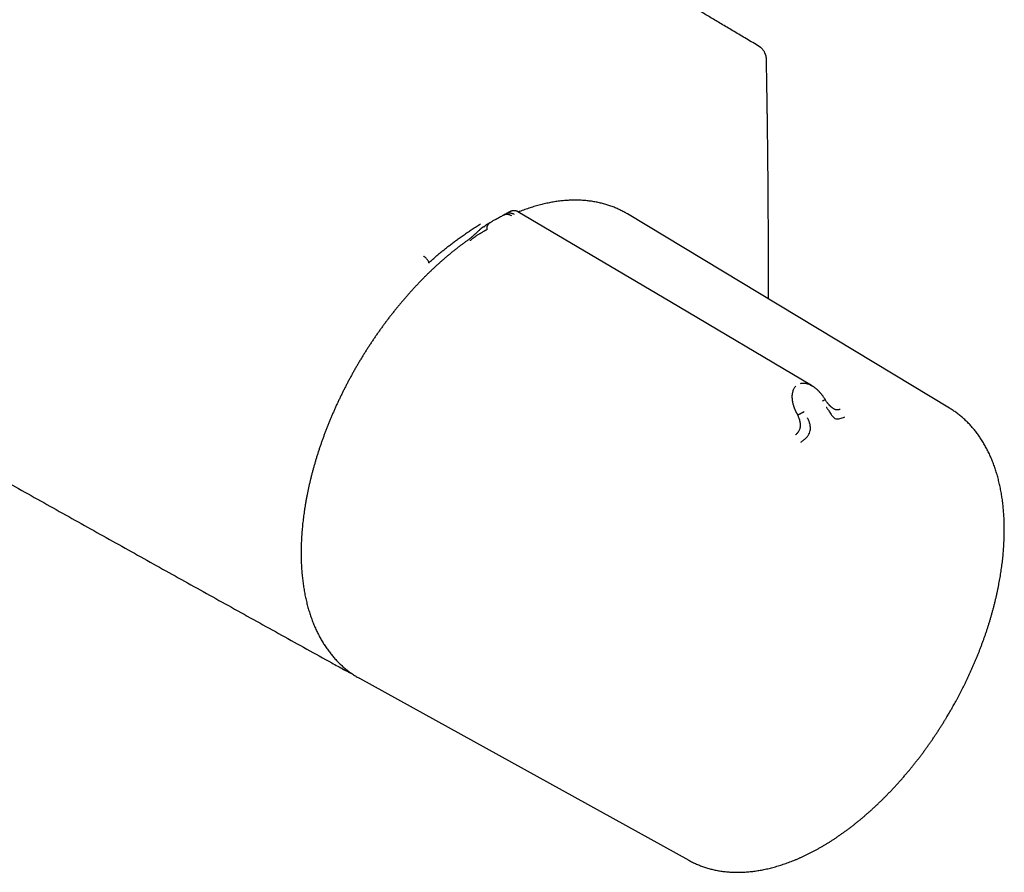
# Model space of a CAD drawing. Header units: millimetres. Extents: x 8 to 767, y 12 to 375.
# Tile 26 of 46: x 683 to 767, y 67 to 140. Entities that reach past the tile are written whole.
import ezdxf

# ---------------------------------------------------------------- set-up
doc = ezdxf.new("R2010")
doc.units = ezdxf.units.MM

msp = doc.modelspace()

# ---------------------------------------------------------------- linework, layer by layer
at = {"color": 7, "linetype": 'Continuous', "lineweight": 30}
for p, q in [((724.78, 123.265), (724.796, 123.274)), ((734.939, 123.169), (734.932, 123.173)), ((734.939, 123.169), (734.933, 123.173)), ((762.282, 106.689), (734.939, 123.169)), ((722.747, 122.091), (722.845, 122.15)), ((723.846, 122.76), (723.8, 122.734)), ((723.802, 122.731), (723.868, 122.767)), ((749.292, 106.309), (749.39, 106.117)), ((712.16, 83.806), (712.202, 83.783)), ((712.202, 83.783), (740.147, 68.346))]:
    msp.add_line(p, q, dxfattribs=at)
at = {"color": 7, "linetype": 'Continuous', "lineweight": 30, "flags": 128}
msp.add_lwpolyline([(750.573, 108.608), (738.535, 115.733), (725.65, 123.358)], dxfattribs=at)
at = {"color": 7, "linetype": 'Continuous', "lineweight": 30}
for points, knots in [([(746.125, 137.38), (745.941, 137.489), (745.579, 137.704), (745.042, 138.024), (744.517, 138.336), (744.005, 138.64), (743.506, 138.937), (743.028, 139.221), (742.57, 139.493), (742.134, 139.752), (741.708, 140.005), (741.294, 140.251), (740.89, 140.491), (740.498, 140.724), (740.117, 140.95), (739.747, 141.169), (739.388, 141.382), (739.042, 141.588), (738.709, 141.785), (738.389, 141.975), (738.08, 142.159), (737.78, 142.337), (737.489, 142.509), (737.207, 142.677), (736.936, 142.837), (736.676, 142.991), (736.444, 143.129), (736.239, 143.25), (736.058, 143.358), (735.881, 143.463), (735.706, 143.566), (735.327, 143.791), (734.742, 144.138), (733.906, 144.633), (733.019, 145.158), (732.081, 145.714), (731.134, 146.275), (730.179, 146.84), (729.221, 147.407), (728.261, 147.974), (725.623, 149.534), (721.306, 152.084), (714.93, 155.842), (708.173, 159.817), (701.035, 164.005), (693.727, 168.284), (686.249, 172.651), (678.601, 177.106), (670.954, 181.55), (663.306, 185.983), (655.503, 190.494), (647.546, 195.083), (639.435, 199.748), (631.323, 204.4), (623.212, 209.039), (615.101, 213.666), (607.314, 218.096), (599.851, 222.33), (592.714, 226.37), (586.97, 229.613), (583.413, 231.618), (582.044, 232.389), (581.473, 232.711), (580.911, 233.028), (580.358, 233.339), (579.814, 233.645), (579.279, 233.946), (578.754, 234.242), (578.259, 234.52), (577.792, 234.783), (577.44, 234.981), (577.18, 235.127), (577.009, 235.223), (576.833, 235.322), (576.644, 235.428), (576.441, 235.543), (576.223, 235.665), (575.994, 235.794), (575.756, 235.928), (575.507, 236.068), (575.253, 236.21), (574.995, 236.355), (574.732, 236.503), (574.461, 236.656), (574.18, 236.813), (573.878, 236.983), (573.555, 237.164), (573.21, 237.358), (572.853, 237.559), (572.485, 237.765), (572.106, 237.978), (571.715, 238.198), (571.313, 238.423), (570.9, 238.655), (570.475, 238.893), (570.039, 239.138), (569.592, 239.389), (569.134, 239.646), (568.664, 239.909), (568.183, 240.179), (567.69, 240.455), (567.178, 240.742), (566.647, 241.04), (566.094, 241.349), (565.53, 241.666), (564.953, 241.989), (564.363, 242.319), (563.966, 242.541), (563.766, 242.653)], [0, 0, 0, 0, 0.003014, 0.00596, 0.008837, 0.011645, 0.014385, 0.017056, 0.019512, 0.021907, 0.024241, 0.026514, 0.028726, 0.030877, 0.032967, 0.034996, 0.036964, 0.038871, 0.040685, 0.04244, 0.044137, 0.045774, 0.047381, 0.048927, 0.050411, 0.051835, 0.053198, 0.054227, 0.055217, 0.056177, 0.057136, 0.058096, 0.062408, 0.066758, 0.071852, 0.076997, 0.082194, 0.087442, 0.092702, 0.097963, 0.103224, 0.136102, 0.168981, 0.208123, 0.247265, 0.286406, 0.328344, 0.370281, 0.412219, 0.454156, 0.496094, 0.540573, 0.585052, 0.629531, 0.67401, 0.71849, 0.762969, 0.80211, 0.841252, 0.880394, 0.896597, 0.899775, 0.90291, 0.905995, 0.909028, 0.91201, 0.91494, 0.91782, 0.920649, 0.923095, 0.925502, 0.926437, 0.927366, 0.928324, 0.929331, 0.930471, 0.931667, 0.93292, 0.934228, 0.935592, 0.937012, 0.938403, 0.939843, 0.941332, 0.942872, 0.944461, 0.946294, 0.948188, 0.950145, 0.952163, 0.954244, 0.956386, 0.958591, 0.960857, 0.963185, 0.965576, 0.968028, 0.970542, 0.973118, 0.975756, 0.978457, 0.981219, 0.984179, 0.987207, 0.990303, 0.993468, 0.9967, 1, 1, 1, 1]), ([(527.553, 190.354), (527.652, 190.294), (528.02, 190.072), (529.778, 189.013), (532.827, 187.179), (536.998, 184.674), (541.171, 182.173), (545.347, 179.676), (549.524, 177.181), (553.704, 174.691), (557.886, 172.204), (562.07, 169.721), (566.257, 167.241), (570.446, 164.765), (574.636, 162.292), (578.829, 159.823), (583.025, 157.358), (587.222, 154.896), (591.421, 152.438), (595.623, 149.983), (599.827, 147.533), (604.033, 145.085), (608.241, 142.642), (612.451, 140.201), (616.663, 137.765), (620.877, 135.332), (625.094, 132.903), (629.312, 130.477), (633.533, 128.056), (637.756, 125.637), (641.98, 123.223), (646.207, 120.812), (650.436, 118.405), (654.667, 116.001), (658.9, 113.601), (663.135, 111.205), (667.372, 108.812), (671.611, 106.423), (675.852, 104.038), (680.095, 101.656), (684.34, 99.279), (688.587, 96.904), (692.836, 94.534), (697.087, 92.167), (701.34, 89.804), (705.595, 87.445), (708.768, 85.689), (710.522, 84.72), (710.857, 84.534)], [0, 0, 0, 0, 0.001637, 0.006096, 0.029083, 0.05207, 0.075057, 0.098044, 0.121031, 0.144019, 0.167006, 0.189994, 0.212982, 0.23597, 0.258958, 0.281946, 0.304934, 0.327922, 0.35091, 0.373899, 0.396887, 0.419876, 0.442864, 0.465853, 0.488841, 0.51183, 0.534818, 0.557807, 0.580795, 0.603784, 0.626772, 0.649761, 0.672749, 0.695738, 0.718726, 0.741714, 0.764702, 0.78769, 0.810678, 0.833666, 0.856653, 0.879641, 0.902628, 0.925615, 0.948602, 0.971589, 0.994576, 1, 1, 1, 1]), ([(746.733, 136.332), (746.732, 136.353), (746.731, 136.392), (746.725, 136.446), (746.718, 136.492), (746.711, 136.528), (746.703, 136.564), (746.693, 136.601), (746.681, 136.642), (746.667, 136.686), (746.649, 136.735), (746.626, 136.791), (746.597, 136.853), (746.558, 136.925), (746.512, 137), (746.459, 137.074), (746.418, 137.126), (746.388, 137.16), (746.369, 137.18), (746.349, 137.201), (746.327, 137.224), (746.3, 137.249), (746.267, 137.278), (746.227, 137.311), (746.179, 137.346), (746.144, 137.368), (746.125, 137.38)], [0, 0, 0, 0, 0.052214, 0.096466, 0.133249, 0.162921, 0.185743, 0.220708, 0.253728, 0.288136, 0.32927, 0.377281, 0.432117, 0.487778, 0.567145, 0.638038, 0.701398, 0.723741, 0.745379, 0.76635, 0.79215, 0.819939, 0.854297, 0.895493, 0.943894, 1, 1, 1, 1]), ([(746.904, 115.957), (746.904, 116.069), (746.905, 116.325), (746.906, 116.725), (746.906, 117.072), (746.906, 117.329), (746.907, 117.493), (746.907, 117.647), (746.907, 117.784), (746.907, 117.904), (746.907, 118.009), (746.907, 118.106), (746.907, 118.196), (746.907, 118.278), (746.907, 118.355), (746.907, 118.443), (746.907, 118.549), (746.907, 118.678), (746.907, 118.822), (746.906, 118.979), (746.906, 119.151), (746.906, 119.338), (746.906, 119.535), (746.905, 119.776), (746.905, 120.056), (746.904, 120.434), (746.903, 120.87), (746.901, 121.362), (746.9, 121.844), (746.898, 122.319), (746.895, 122.912), (746.891, 123.622), (746.886, 124.45), (746.88, 125.275), (746.873, 126.099), (746.867, 126.777), (746.862, 127.308), (746.859, 127.693), (746.855, 128.078), (746.851, 128.463), (746.846, 128.846), (746.842, 129.246), (746.837, 129.657), (746.832, 130.077), (746.826, 130.483), (746.822, 130.79), (746.82, 131.007), (746.818, 131.142), (746.816, 131.288), (746.814, 131.445), (746.811, 131.613), (746.809, 131.793), (746.806, 131.991), (746.803, 132.208), (746.799, 132.445), (746.795, 132.696), (746.791, 132.961), (746.787, 133.239), (746.782, 133.531), (746.777, 133.837), (746.772, 134.157), (746.766, 134.491), (746.76, 134.836), (746.754, 135.193), (746.747, 135.561), (746.74, 135.942), (746.735, 136.2), (746.733, 136.332)], [0, 0, 0, 0, 0.016573, 0.03785, 0.059342, 0.06783, 0.075962, 0.083569, 0.09065, 0.096189, 0.101358, 0.106156, 0.110584, 0.114641, 0.118327, 0.121996, 0.12765, 0.134011, 0.141078, 0.148852, 0.157332, 0.166519, 0.176405, 0.186503, 0.202204, 0.217702, 0.242429, 0.266622, 0.29028, 0.313594, 0.336762, 0.37777, 0.418335, 0.458792, 0.499248, 0.539704, 0.558584, 0.577463, 0.596343, 0.615222, 0.634099, 0.652674, 0.673929, 0.694493, 0.714366, 0.73355, 0.739635, 0.746211, 0.753342, 0.761027, 0.769266, 0.778061, 0.78741, 0.798334, 0.80993, 0.822197, 0.835135, 0.848744, 0.863024, 0.877975, 0.893598, 0.909891, 0.926856, 0.944171, 0.962133, 0.980743, 1, 1, 1, 1]), ([(734.932, 123.173), (734.886, 123.201), (734.787, 123.26), (734.633, 123.345), (734.471, 123.431), (734.308, 123.512), (734.142, 123.59), (733.973, 123.664), (733.803, 123.735), (733.631, 123.802), (733.456, 123.865), (733.28, 123.924), (733.102, 123.979), (732.921, 124.031), (732.739, 124.079), (732.555, 124.123), (732.369, 124.162), (732.181, 124.199), (731.991, 124.231), (731.8, 124.259), (731.607, 124.283), (731.412, 124.303), (731.215, 124.319), (731.017, 124.332), (730.818, 124.34), (730.616, 124.344), (730.414, 124.344), (730.21, 124.34), (730.004, 124.332), (729.797, 124.32), (729.589, 124.304), (729.379, 124.284), (729.169, 124.26), (728.957, 124.232), (728.744, 124.2), (728.53, 124.163), (728.314, 124.123), (728.098, 124.079), (727.881, 124.03), (727.663, 123.978), (727.444, 123.921), (727.225, 123.861), (727.004, 123.796), (726.783, 123.728), (726.561, 123.655), (726.339, 123.579), (726.116, 123.499), (725.9, 123.417), (725.758, 123.361), (725.691, 123.334)], [0, 0, 0, 0, 0.018614, 0.039536, 0.060476, 0.081432, 0.102405, 0.123396, 0.144406, 0.165436, 0.186488, 0.207561, 0.228656, 0.249775, 0.270918, 0.292085, 0.313276, 0.334493, 0.355734, 0.377, 0.398291, 0.419607, 0.440947, 0.462312, 0.483699, 0.50511, 0.526543, 0.547998, 0.569474, 0.59097, 0.612485, 0.63402, 0.655571, 0.67714, 0.698725, 0.720325, 0.741939, 0.763567, 0.785207, 0.80686, 0.828523, 0.850197, 0.87188, 0.893573, 0.915274, 0.936982, 0.958698, 0.980421, 1, 1, 1, 1]), ([(724.78, 123.265), (724.738, 123.242), (724.638, 123.186), (724.484, 123.1), (724.32, 123.008), (724.165, 122.921), (724.017, 122.838), (723.921, 122.785), (723.875, 122.759)], [0, 0, 0, 0, 0.1377094, 0.3267259, 0.5074618, 0.6799185, 0.8440974, 1, 1, 1, 1]), ([(724.473, 123.089), (724.495, 123.1), (724.537, 123.122), (724.608, 123.142), (724.681, 123.153), (724.758, 123.152), (724.837, 123.141), (724.92, 123.117), (725.005, 123.083), (725.064, 123.05), (725.093, 123.034)], [0, 0, 0, 0, 0.134305, 0.265175, 0.392798, 0.517503, 0.639784, 0.760331, 0.880035, 1, 1, 1, 1]), ([(724.608, 123.168), (724.636, 123.182), (724.69, 123.21), (724.773, 123.239), (724.858, 123.256), (724.944, 123.262), (725.032, 123.255), (725.123, 123.237), (725.218, 123.207), (725.283, 123.178), (725.316, 123.163)], [0, 0, 0, 0, 0.134324, 0.265382, 0.393268, 0.518184, 0.640515, 0.760896, 0.880281, 1, 1, 1, 1]), ([(725.651, 123.358), (725.641, 123.364), (725.62, 123.376), (725.59, 123.391), (725.559, 123.404), (725.528, 123.416), (725.493, 123.427), (725.448, 123.438), (725.397, 123.446), (725.342, 123.45), (725.287, 123.449), (725.231, 123.444), (725.179, 123.435), (725.135, 123.425), (725.101, 123.415), (725.074, 123.406), (725.049, 123.398), (725.025, 123.389), (724.999, 123.378), (724.971, 123.366), (724.943, 123.353), (724.918, 123.34), (724.897, 123.329), (724.879, 123.32), (724.856, 123.307), (724.828, 123.292), (724.805, 123.279), (724.796, 123.274)], [0, 0, 0, 0, 0.036318, 0.071455, 0.105426, 0.138242, 0.173036, 0.217122, 0.273305, 0.322877, 0.374869, 0.431786, 0.486012, 0.524972, 0.55807, 0.585524, 0.606135, 0.629034, 0.655042, 0.684775, 0.717375, 0.750383, 0.784972, 0.822369, 0.881472, 0.95353, 1, 1, 1, 1]), ([(718.099, 119.04), (718.099, 119.04), (718.1, 119.04), (718.1, 119.04), (718.101, 119.04), (718.103, 119.043), (718.107, 119.046), (718.112, 119.051), (718.12, 119.059), (718.138, 119.075), (718.177, 119.111), (718.255, 119.182), (718.411, 119.324), (718.634, 119.521), (718.904, 119.752), (719.172, 119.976), (719.441, 120.194), (719.711, 120.406), (719.986, 120.618), (720.225, 120.796), (720.425, 120.943), (720.586, 121.059), (720.751, 121.176), (720.918, 121.294), (721.09, 121.412), (721.264, 121.531), (721.492, 121.685), (721.777, 121.874), (722.122, 122.098), (722.355, 122.246), (722.474, 122.321)], [0, 0, 0, 0, 0.000026, 0.000064, 0.000179, 0.000565, 0.001967, 0.002997, 0.00393, 0.007855, 0.015704, 0.031394, 0.062749, 0.125373, 0.187456, 0.250374, 0.311107, 0.372944, 0.435903, 0.500004, 0.535951, 0.572594, 0.609936, 0.647979, 0.686727, 0.726181, 0.766344, 0.841823, 0.919705, 1, 1, 1, 1]), ([(722.746, 122.092), (722.737, 122.087), (722.715, 122.074), (722.685, 122.054), (722.656, 122.035), (722.625, 122.013), (722.594, 121.991), (722.566, 121.971), (722.539, 121.95), (722.507, 121.925), (722.467, 121.891), (722.423, 121.853), (722.369, 121.804), (722.312, 121.746), (722.249, 121.682), (722.187, 121.622), (722.13, 121.568), (722.077, 121.517), (722.024, 121.469), (721.967, 121.417), (721.907, 121.362), (721.848, 121.309), (721.802, 121.267), (721.767, 121.237), (721.742, 121.216), (721.719, 121.197), (721.696, 121.177), (721.668, 121.154), (721.629, 121.123), (721.578, 121.083), (721.514, 121.034), (721.444, 120.982), (721.396, 120.947), (721.372, 120.93)], [0, 0, 0, 0, 0.0182306, 0.0414858, 0.0624251, 0.0850245, 0.108715, 0.1282896, 0.1428627, 0.1652343, 0.1946459, 0.2280696, 0.2595376, 0.3108973, 0.3581181, 0.4033174, 0.4481076, 0.482603, 0.5202304, 0.5614293, 0.606292, 0.650487, 0.6895139, 0.7090351, 0.7268882, 0.7430776, 0.7582855, 0.77826, 0.8043041, 0.8427893, 0.8896921, 0.9449646, 1, 1, 1, 1]), ([(723.8, 122.734), (723.769, 122.716), (723.696, 122.675), (723.585, 122.611), (723.471, 122.545), (723.371, 122.486), (723.284, 122.434), (723.209, 122.389), (723.149, 122.352), (723.1, 122.323), (723.06, 122.298), (723.021, 122.275), (722.982, 122.25), (722.942, 122.225), (722.885, 122.19), (722.837, 122.16), (722.802, 122.138), (722.798, 122.135)], [0, 0, 0, 0, 0.092583, 0.217513, 0.329728, 0.429413, 0.516488, 0.590882, 0.652534, 0.697814, 0.736261, 0.775228, 0.814886, 0.855235, 0.896278, 0.986562, 1, 1, 1, 1]), ([(723.212, 122.355), (723.193, 122.341), (723.155, 122.314), (723.105, 122.261), (723.061, 122.202), (723.031, 122.143), (723.012, 122.088), (723.002, 122.04), (722.998, 121.995), (723, 121.954), (723.006, 121.918), (723.016, 121.882), (723.027, 121.859), (723.033, 121.847)], [0, 0, 0, 0, 0.131484, 0.266121, 0.400553, 0.531629, 0.615931, 0.697185, 0.775341, 0.832225, 0.888102, 0.943696, 1, 1, 1, 1]), ([(723.2, 122.347), (723.198, 122.345), (723.192, 122.341), (723.186, 122.337), (723.183, 122.335)], [0, 0, 0, 0, 0.427162, 1, 1, 1, 1]), ([(723.033, 121.847), (723.032, 121.847), (723.03, 121.847), (723.024, 121.843), (723.01, 121.837), (722.988, 121.824), (722.961, 121.809), (722.928, 121.791), (722.893, 121.77), (722.862, 121.752), (722.837, 121.738), (722.82, 121.728), (722.803, 121.718), (722.785, 121.708), (722.766, 121.697), (722.746, 121.686), (722.697, 121.658), (722.621, 121.615), (722.539, 121.567), (722.486, 121.536), (722.46, 121.521), (722.435, 121.506), (722.409, 121.491), (722.385, 121.476), (722.332, 121.444), (722.252, 121.395), (722.157, 121.334), (722.077, 121.282), (722.013, 121.238), (721.941, 121.187), (721.859, 121.125), (721.777, 121.062), (721.706, 121.006), (721.642, 120.957), (721.6, 120.926), (721.578, 120.91)], [0, 0, 0, 0, 0.000491, 0.004709, 0.016801, 0.036349, 0.063449, 0.08868, 0.118244, 0.1522, 0.164633, 0.177573, 0.191021, 0.204979, 0.21945, 0.234434, 0.249933, 0.328151, 0.400024, 0.417785, 0.435101, 0.45197, 0.468393, 0.484369, 0.499899, 0.569641, 0.634729, 0.675595, 0.714547, 0.751696, 0.809478, 0.868786, 0.909647, 0.953487, 1, 1, 1, 1]), ([(721.376, 120.934), (721.312, 120.887), (721.174, 120.789), (720.965, 120.635), (720.748, 120.472), (720.531, 120.306), (720.315, 120.136), (720.1, 119.964), (719.885, 119.789), (719.671, 119.61), (719.457, 119.429), (719.244, 119.245), (719.033, 119.058), (718.821, 118.868), (718.611, 118.675), (718.402, 118.48), (718.194, 118.282), (717.986, 118.081), (717.78, 117.877), (717.575, 117.671), (717.37, 117.462), (717.167, 117.25), (716.965, 117.036), (716.765, 116.82), (716.565, 116.601), (716.367, 116.38), (716.17, 116.156), (715.974, 115.93), (715.78, 115.702), (715.588, 115.472), (715.396, 115.239), (715.206, 115.004), (715.018, 114.768), (714.831, 114.529), (714.646, 114.288), (714.462, 114.045), (714.281, 113.8), (714.1, 113.553), (713.922, 113.305), (713.745, 113.055), (713.57, 112.803), (713.397, 112.549), (713.226, 112.293), (713.056, 112.036), (712.889, 111.778), (712.723, 111.518), (712.559, 111.256), (712.398, 110.993), (712.238, 110.729), (712.081, 110.463), (711.925, 110.196), (711.772, 109.928), (711.621, 109.659), (711.472, 109.389), (711.325, 109.117), (711.18, 108.845), (711.038, 108.571), (710.898, 108.297), (710.76, 108.022), (710.624, 107.745), (710.491, 107.469), (710.36, 107.191), (710.232, 106.913), (710.106, 106.634), (709.983, 106.354), (709.862, 106.074), (709.743, 105.794), (709.627, 105.513), (709.514, 105.232), (709.403, 104.95), (709.295, 104.669), (709.189, 104.387), (709.086, 104.105), (708.985, 103.822), (708.888, 103.54), (708.792, 103.258), (708.7, 102.975), (708.61, 102.693), (708.523, 102.411), (708.439, 102.129), (708.358, 101.848), (708.279, 101.566), (708.203, 101.285), (708.13, 101.005), (708.06, 100.725), (707.992, 100.445), (707.927, 100.166), (707.866, 99.888), (707.807, 99.61), (707.751, 99.333), (707.698, 99.057), (707.647, 98.781), (707.6, 98.507), (707.556, 98.233), (707.514, 97.96), (707.476, 97.689), (707.44, 97.418), (707.408, 97.148), (707.378, 96.88), (707.352, 96.613), (707.328, 96.347), (707.307, 96.082), (707.29, 95.819), (707.275, 95.557), (707.263, 95.297), (707.255, 95.038), (707.249, 94.78), (707.247, 94.578), (707.247, 94.462), (707.247, 94.43)], [0, 0, 0, 0, 0.008377, 0.017797, 0.027218, 0.036637, 0.046056, 0.055474, 0.064892, 0.07431, 0.083726, 0.093142, 0.102558, 0.111973, 0.121387, 0.130801, 0.140214, 0.149627, 0.159039, 0.168451, 0.177862, 0.187273, 0.196683, 0.206092, 0.215502, 0.22491, 0.234319, 0.243727, 0.253134, 0.262541, 0.271948, 0.281355, 0.290761, 0.300167, 0.309572, 0.318977, 0.328382, 0.337787, 0.347191, 0.356596, 0.366, 0.375404, 0.384807, 0.394211, 0.403614, 0.413018, 0.422421, 0.431824, 0.441227, 0.45063, 0.460033, 0.469436, 0.478839, 0.488242, 0.497645, 0.507049, 0.516452, 0.525855, 0.535259, 0.544662, 0.554066, 0.56347, 0.572874, 0.582279, 0.591683, 0.601088, 0.610493, 0.619898, 0.629304, 0.63871, 0.648116, 0.657523, 0.66693, 0.676337, 0.685745, 0.695153, 0.704561, 0.71397, 0.72338, 0.73279, 0.7422, 0.751611, 0.761023, 0.770434, 0.779847, 0.78926, 0.798674, 0.808088, 0.817503, 0.826918, 0.836334, 0.84575, 0.855168, 0.864585, 0.874004, 0.883423, 0.892842, 0.902263, 0.911684, 0.921105, 0.930527, 0.93995, 0.949373, 0.958796, 0.968221, 0.977645, 0.98707, 0.996496, 1, 1, 1, 1]), ([(718.099, 119.04), (718.093, 119.059), (718.079, 119.099), (718.045, 119.165), (718.002, 119.236), (717.949, 119.309), (717.889, 119.379), (717.826, 119.445), (717.761, 119.502), (717.698, 119.551), (717.658, 119.576), (717.638, 119.589)], [0, 0, 0, 0, 0.104421, 0.214322, 0.328483, 0.445334, 0.563063, 0.677718, 0.789687, 0.897496, 1, 1, 1, 1]), ([(749.636, 108.799), (749.671, 108.807), (749.743, 108.824), (749.861, 108.831), (749.987, 108.824), (750.11, 108.802), (750.225, 108.769), (750.332, 108.73), (750.452, 108.677), (750.533, 108.63), (750.579, 108.604)], [0, 0, 0, 0, 0.117231, 0.241124, 0.372193, 0.510767, 0.619259, 0.732062, 0.849176, 1, 1, 1, 1]), ([(749.292, 106.309), (749.292, 106.309), (749.291, 106.31), (749.289, 106.313), (749.283, 106.326), (749.269, 106.352), (749.248, 106.396), (749.222, 106.451), (749.193, 106.515), (749.164, 106.584), (749.14, 106.644), (749.122, 106.69), (749.111, 106.721), (749.1, 106.753), (749.088, 106.787), (749.076, 106.822), (749.065, 106.858), (749.043, 106.927), (749.015, 107.025), (748.985, 107.15), (748.965, 107.254), (748.951, 107.338), (748.944, 107.389), (748.94, 107.422), (748.939, 107.438), (748.937, 107.454), (748.935, 107.469), (748.934, 107.485), (748.929, 107.543), (748.924, 107.644), (748.927, 107.782), (748.939, 107.912), (748.959, 108.032), (748.99, 108.153), (749.032, 108.271), (749.088, 108.384), (749.152, 108.483), (749.204, 108.537), (749.229, 108.564)], [0, 0, 0, 0, 0.000168, 0.001366, 0.004585, 0.016602, 0.036108, 0.063195, 0.088438, 0.118038, 0.152065, 0.164532, 0.177513, 0.191011, 0.205027, 0.219565, 0.234628, 0.250218, 0.305811, 0.357356, 0.404738, 0.433682, 0.460748, 0.467525, 0.474171, 0.480686, 0.487071, 0.493324, 0.499446, 0.559752, 0.617506, 0.67268, 0.725262, 0.775261, 0.835907, 0.893476, 0.948104, 1, 1, 1, 1]), ([(751.707, 107.451), (751.691, 107.477), (751.659, 107.53), (751.609, 107.605), (751.561, 107.676), (751.516, 107.739), (751.475, 107.793), (751.439, 107.839), (751.41, 107.876), (751.382, 107.91), (751.353, 107.945), (751.317, 107.987), (751.274, 108.035), (751.228, 108.084), (751.186, 108.128), (751.147, 108.167), (751.107, 108.205), (751.059, 108.25), (751.006, 108.297), (750.951, 108.344), (750.898, 108.387), (750.848, 108.425), (750.803, 108.459), (750.764, 108.486), (750.725, 108.513), (750.681, 108.542), (750.632, 108.573), (750.596, 108.595), (750.579, 108.605)], [0, 0, 0, 0, 0.055073, 0.113626, 0.165925, 0.211851, 0.255623, 0.291225, 0.318615, 0.343146, 0.371167, 0.402702, 0.444399, 0.489157, 0.527415, 0.557794, 0.589579, 0.630308, 0.677768, 0.721976, 0.762202, 0.804065, 0.838013, 0.866203, 0.891924, 0.924296, 0.963369, 1, 1, 1, 1]), ([(751.494, 107.297), (751.513, 107.31), (751.551, 107.336), (751.601, 107.371), (751.644, 107.401), (751.674, 107.424), (751.693, 107.438), (751.704, 107.447), (751.708, 107.451), (751.707, 107.451), (751.707, 107.451)], [0, 0, 0, 0, 0.166401, 0.336901, 0.5071, 0.672896, 0.779395, 0.881918, 0.980399, 1, 1, 1, 1]), ([(752.378, 106.689), (752.37, 106.694), (752.352, 106.705), (752.322, 106.726), (752.289, 106.751), (752.255, 106.778), (752.222, 106.807), (752.193, 106.833), (752.167, 106.859), (752.141, 106.885), (752.113, 106.913), (752.086, 106.943), (752.061, 106.971), (752.039, 106.995), (752.021, 107.017), (752.002, 107.04), (751.977, 107.069), (751.946, 107.108), (751.908, 107.157), (751.864, 107.216), (751.813, 107.287), (751.76, 107.366), (751.725, 107.423), (751.707, 107.452)], [0, 0, 0, 0, 0.047909, 0.103736, 0.150979, 0.200443, 0.241567, 0.279746, 0.315118, 0.349269, 0.387168, 0.429207, 0.465031, 0.495614, 0.520941, 0.544356, 0.578516, 0.62477, 0.679611, 0.745517, 0.822663, 0.911204, 1, 1, 1, 1]), ([(749.187, 104.428), (749.218, 104.451), (749.278, 104.498), (749.344, 104.565), (749.389, 104.616), (749.416, 104.65), (749.442, 104.684), (749.465, 104.717), (749.501, 104.774), (749.545, 104.857), (749.583, 104.957), (749.607, 105.045), (749.62, 105.119), (749.628, 105.209), (749.626, 105.318), (749.617, 105.411), (749.608, 105.472), (749.604, 105.498), (749.599, 105.526), (749.593, 105.553), (749.587, 105.581), (749.581, 105.609), (749.574, 105.637), (749.564, 105.676), (749.548, 105.729), (749.523, 105.804), (749.489, 105.895), (749.446, 106.002), (749.409, 106.077), (749.39, 106.117)], [0, 0, 0, 0, 0.069025, 0.134226, 0.159046, 0.183078, 0.206287, 0.22865, 0.250149, 0.316401, 0.379891, 0.420809, 0.460701, 0.499516, 0.563083, 0.631484, 0.645503, 0.659713, 0.674115, 0.688707, 0.70349, 0.718464, 0.733629, 0.748983, 0.780106, 0.820964, 0.871406, 0.931199, 1, 1, 1, 1]), ([(749.39, 106.117), (749.397, 106.121), (749.411, 106.129), (749.438, 106.144), (749.467, 106.159), (749.502, 106.178), (749.544, 106.2), (749.593, 106.226), (749.652, 106.256), (749.722, 106.292), (749.799, 106.331), (749.874, 106.368), (749.92, 106.391), (749.943, 106.402)], [0, 0, 0, 0, 0.056102, 0.111466, 0.167115, 0.223804, 0.301772, 0.382941, 0.467258, 0.598521, 0.73327, 0.868258, 1, 1, 1, 1]), ([(751.817, 106.795), (751.821, 106.79), (751.836, 106.767), (751.87, 106.715), (751.925, 106.632), (751.996, 106.522), (752.079, 106.387), (752.167, 106.245), (752.26, 106.106), (752.357, 105.974), (752.479, 105.866), (752.624, 105.796), (752.79, 105.776), (752.975, 105.812), (753.172, 105.873), (753.307, 105.93), (753.377, 105.959)], [0, 0, 0, 0, 0.007539, 0.032602, 0.07418, 0.124929, 0.188679, 0.265565, 0.331914, 0.405634, 0.486045, 0.573984, 0.669568, 0.772326, 0.882537, 1, 1, 1, 1]), ([(752.378, 106.689), (752.381, 106.687), (752.412, 106.666), (752.453, 106.646), (752.502, 106.624), (752.532, 106.613), (752.562, 106.602), (752.593, 106.594), (752.624, 106.586), (752.671, 106.578), (752.735, 106.573), (752.819, 106.577), (752.909, 106.594), (752.97, 106.617), (753.001, 106.63)], [0, 0, 0, 0, 0.011547, 0.148222, 0.195031, 0.242499, 0.290648, 0.339492, 0.389039, 0.439291, 0.563338, 0.699052, 0.845232, 1, 1, 1, 1]), ([(762.381, 81.071), (762.432, 81.159), (762.503, 81.284), (762.608, 81.47), (762.698, 81.631), (762.804, 81.824), (762.915, 82.028), (763.03, 82.242), (763.147, 82.465), (763.266, 82.694), (763.386, 82.929), (763.505, 83.168), (763.625, 83.41), (763.743, 83.656), (763.861, 83.905), (763.978, 84.156), (764.093, 84.409), (764.207, 84.664), (764.319, 84.921), (764.429, 85.179), (764.538, 85.438), (764.645, 85.699), (764.75, 85.961), (764.853, 86.224), (764.954, 86.488), (765.052, 86.752), (765.149, 87.017), (765.243, 87.283), (765.335, 87.549), (765.425, 87.816), (765.512, 88.083), (765.597, 88.35), (765.679, 88.617), (765.759, 88.885), (765.837, 89.152), (765.912, 89.42), (765.984, 89.687), (766.054, 89.955), (766.122, 90.222), (766.186, 90.488), (766.249, 90.755), (766.308, 91.021), (766.365, 91.287), (766.419, 91.552), (766.47, 91.817), (766.519, 92.081), (766.565, 92.344), (766.608, 92.607), (766.649, 92.869), (766.687, 93.13), (766.722, 93.39), (766.754, 93.65), (766.783, 93.908), (766.81, 94.165), (766.834, 94.422), (766.854, 94.677), (766.872, 94.931), (766.888, 95.183), (766.9, 95.435), (766.91, 95.685), (766.916, 95.934), (766.92, 96.181), (766.921, 96.427), (766.919, 96.672), (766.914, 96.915), (766.906, 97.156), (766.895, 97.395), (766.882, 97.633), (766.865, 97.87), (766.846, 98.104), (766.824, 98.337), (766.798, 98.567), (766.77, 98.796), (766.739, 99.023), (766.706, 99.248), (766.669, 99.471), (766.629, 99.691), (766.587, 99.91), (766.541, 100.126), (766.493, 100.34), (766.442, 100.552), (766.388, 100.762), (766.331, 100.969), (766.271, 101.174), (766.209, 101.376), (766.143, 101.576), (766.075, 101.774), (766.004, 101.969), (765.931, 102.161), (765.854, 102.351), (765.775, 102.538), (765.692, 102.722), (765.608, 102.903), (765.52, 103.082), (765.43, 103.258), (765.337, 103.431), (765.241, 103.601), (765.143, 103.769), (765.042, 103.933), (764.938, 104.094), (764.832, 104.252), (764.723, 104.408), (764.612, 104.56), (764.498, 104.709), (764.382, 104.855), (764.263, 104.998), (764.142, 105.137), (764.018, 105.273), (763.891, 105.406), (763.763, 105.536), (763.632, 105.663), (763.498, 105.786), (763.362, 105.906), (763.224, 106.022), (763.084, 106.135), (762.941, 106.245), (762.796, 106.351), (762.649, 106.454), (762.499, 106.554), (762.377, 106.631), (762.304, 106.675), (762.282, 106.689)], [0, 0, 0, 0, 0.008892, 0.012572, 0.018674, 0.025025, 0.031849, 0.038979, 0.046349, 0.053905, 0.061609, 0.069432, 0.077354, 0.085359, 0.093433, 0.101566, 0.10975, 0.117979, 0.126247, 0.134549, 0.142882, 0.151243, 0.159628, 0.168035, 0.176463, 0.184908, 0.193371, 0.201849, 0.21034, 0.218845, 0.227362, 0.23589, 0.244429, 0.252977, 0.261534, 0.270099, 0.278673, 0.287253, 0.295841, 0.304436, 0.313036, 0.321643, 0.330255, 0.338872, 0.347494, 0.356121, 0.364753, 0.373389, 0.382028, 0.390672, 0.39932, 0.407971, 0.416625, 0.425283, 0.433944, 0.442608, 0.451274, 0.459944, 0.468616, 0.47729, 0.485966, 0.494645, 0.503326, 0.512008, 0.520693, 0.529379, 0.538067, 0.546756, 0.555446, 0.564137, 0.57283, 0.581523, 0.590217, 0.598911, 0.607605, 0.6163, 0.624994, 0.633688, 0.642382, 0.651075, 0.659767, 0.668457, 0.677147, 0.685835, 0.694521, 0.703205, 0.711886, 0.720565, 0.729241, 0.737915, 0.746584, 0.755251, 0.763913, 0.772572, 0.781226, 0.789876, 0.798522, 0.807163, 0.815799, 0.82443, 0.833057, 0.841678, 0.850295, 0.858908, 0.867516, 0.876119, 0.884718, 0.893314, 0.901906, 0.910495, 0.919081, 0.927665, 0.936247, 0.944829, 0.95341, 0.961991, 0.970574, 0.979158, 0.987744, 0.996334, 1, 1, 1, 1]), ([(749.648, 103.806), (749.717, 103.857), (749.852, 103.956), (750.041, 104.118), (750.21, 104.287), (750.343, 104.481), (750.43, 104.685), (750.471, 104.888), (750.468, 105.074), (750.445, 105.284), (750.392, 105.495), (750.311, 105.684), (750.255, 105.794), (750.228, 105.847), (750.22, 105.863), (750.217, 105.869), (750.216, 105.871)], [0, 0, 0, 0, 0.1177718, 0.2282522, 0.3312397, 0.4270143, 0.5150992, 0.5956242, 0.6694207, 0.7357974, 0.8460443, 0.9267681, 0.9781412, 0.9927583, 0.997301, 1, 1, 1, 1]), ([(707.247, 94.43), (707.247, 94.414), (707.246, 94.316), (707.248, 94.136), (707.253, 93.891), (707.261, 93.647), (707.271, 93.406), (707.285, 93.166), (707.301, 92.927), (707.32, 92.691), (707.342, 92.456), (707.367, 92.223), (707.395, 91.992), (707.425, 91.763), (707.459, 91.536), (707.495, 91.312), (707.534, 91.089), (707.577, 90.868), (707.621, 90.65), (707.669, 90.434), (707.72, 90.22), (707.773, 90.009), (707.829, 89.799), (707.888, 89.593), (707.95, 89.388), (708.015, 89.186), (708.082, 88.987), (708.153, 88.79), (708.225, 88.596), (708.301, 88.404), (708.38, 88.215), (708.461, 88.029), (708.545, 87.845), (708.631, 87.664), (708.721, 87.486), (708.813, 87.311), (708.907, 87.139), (709.005, 86.969), (709.105, 86.803), (709.207, 86.639), (709.312, 86.479), (709.42, 86.321), (709.53, 86.167), (709.643, 86.015), (709.758, 85.867), (709.876, 85.722), (709.997, 85.58), (710.119, 85.441), (710.245, 85.306), (710.372, 85.173), (710.502, 85.044), (710.635, 84.918), (710.77, 84.796), (710.907, 84.677), (711.046, 84.561), (711.188, 84.449), (711.332, 84.34), (711.479, 84.234), (711.627, 84.132), (711.778, 84.034), (711.931, 83.939), (712.073, 83.855), (712.164, 83.804), (712.202, 83.783)], [0, 0, 0, 0, 0.003152, 0.019841, 0.036533, 0.053227, 0.069925, 0.086625, 0.103328, 0.120033, 0.13674, 0.153449, 0.170159, 0.186872, 0.203585, 0.2203, 0.237015, 0.253732, 0.270448, 0.287165, 0.303882, 0.320599, 0.337316, 0.354032, 0.370747, 0.38746, 0.404173, 0.420883, 0.437592, 0.454299, 0.471004, 0.487706, 0.504405, 0.521101, 0.537794, 0.554484, 0.57117, 0.587853, 0.604532, 0.621207, 0.637879, 0.654547, 0.671212, 0.687873, 0.704532, 0.721187, 0.73784, 0.754491, 0.77114, 0.787788, 0.804435, 0.821082, 0.837731, 0.85438, 0.871032, 0.887688, 0.904348, 0.921013, 0.937684, 0.954363, 0.971049, 0.987746, 1, 1, 1, 1]), ([(710.831, 84.544), (710.838, 84.54), (710.856, 84.531), (710.882, 84.517), (710.913, 84.5), (710.949, 84.481), (710.99, 84.459), (711.035, 84.436), (711.109, 84.398), (711.209, 84.348), (711.309, 84.301), (711.381, 84.268), (711.426, 84.247), (711.468, 84.229), (711.501, 84.214), (711.518, 84.207), (711.523, 84.205)], [0, 0, 0, 0, 0.026916, 0.061729, 0.104542, 0.15541, 0.214363, 0.281425, 0.354581, 0.547974, 0.727298, 0.795088, 0.860627, 0.923783, 0.979573, 1, 1, 1, 1]), ([(740.147, 68.346), (740.197, 68.319), (740.3, 68.263), (740.46, 68.182), (740.624, 68.103), (740.791, 68.027), (740.96, 67.956), (741.131, 67.888), (741.304, 67.823), (741.479, 67.763), (741.657, 67.707), (741.836, 67.654), (742.017, 67.605), (742.2, 67.56), (742.385, 67.519), (742.571, 67.482), (742.76, 67.449), (742.95, 67.42), (743.142, 67.394), (743.336, 67.373), (743.532, 67.356), (743.729, 67.343), (743.927, 67.334), (744.128, 67.328), (744.329, 67.327), (744.533, 67.33), (744.737, 67.338), (744.943, 67.349), (745.15, 67.364), (745.359, 67.383), (745.569, 67.407), (745.78, 67.434), (745.992, 67.466), (746.205, 67.502), (746.419, 67.541), (746.635, 67.585), (746.851, 67.633), (747.068, 67.685), (747.286, 67.741), (747.504, 67.802), (747.724, 67.866), (747.944, 67.934), (748.164, 68.006), (748.385, 68.082), (748.607, 68.162), (748.83, 68.246), (749.052, 68.334), (749.275, 68.426), (749.499, 68.522), (749.723, 68.622), (749.947, 68.726), (750.171, 68.833), (750.395, 68.944), (750.62, 69.059), (750.845, 69.178), (751.069, 69.3), (751.294, 69.427), (751.519, 69.556), (751.743, 69.69), (751.967, 69.827), (752.192, 69.968), (752.416, 70.112), (752.639, 70.26), (752.863, 70.412), (753.086, 70.567), (753.308, 70.725), (753.531, 70.887), (753.752, 71.052), (753.974, 71.221), (754.194, 71.393), (754.415, 71.568), (754.634, 71.747), (754.853, 71.928), (755.071, 72.114), (755.289, 72.302), (755.505, 72.493), (755.721, 72.688), (755.936, 72.886), (756.151, 73.087), (756.364, 73.291), (756.576, 73.498), (756.788, 73.708), (756.998, 73.921), (757.208, 74.137), (757.416, 74.356), (757.623, 74.579), (757.83, 74.804), (758.035, 75.032), (758.239, 75.263), (758.442, 75.497), (758.637, 75.725), (758.823, 75.948), (759.002, 76.165), (759.179, 76.383), (759.354, 76.604), (759.529, 76.826), (759.701, 77.05), (759.873, 77.276), (760.042, 77.503), (760.211, 77.732), (760.377, 77.962), (760.542, 78.194), (760.705, 78.427), (760.866, 78.661), (761.026, 78.897), (761.183, 79.133), (761.338, 79.37), (761.491, 79.606), (761.641, 79.842), (761.786, 80.075), (761.923, 80.299), (762.044, 80.499), (762.149, 80.674), (762.258, 80.86), (762.335, 80.991), (762.381, 81.071)], [0, 0, 0, 0, 0.008159, 0.016888, 0.025626, 0.034373, 0.043128, 0.051892, 0.060667, 0.069452, 0.078249, 0.087057, 0.095877, 0.10471, 0.113556, 0.122415, 0.131288, 0.140174, 0.149073, 0.157986, 0.166913, 0.175853, 0.184806, 0.193772, 0.202751, 0.211742, 0.220745, 0.22976, 0.238786, 0.247823, 0.25687, 0.265927, 0.274993, 0.284069, 0.293152, 0.302243, 0.311342, 0.320447, 0.329559, 0.338677, 0.3478, 0.356929, 0.366062, 0.375199, 0.384341, 0.393486, 0.402634, 0.411786, 0.42094, 0.430097, 0.439257, 0.448418, 0.457582, 0.466747, 0.475915, 0.485083, 0.494254, 0.503426, 0.512599, 0.521774, 0.53095, 0.540128, 0.549308, 0.558488, 0.567671, 0.576855, 0.586042, 0.59523, 0.604421, 0.613614, 0.622809, 0.632008, 0.641209, 0.650414, 0.659623, 0.668836, 0.678053, 0.687275, 0.696502, 0.705735, 0.714975, 0.724221, 0.733476, 0.742738, 0.752011, 0.761293, 0.770587, 0.779893, 0.789214, 0.79855, 0.807904, 0.816303, 0.8247, 0.833096, 0.841489, 0.84988, 0.858267, 0.866652, 0.875032, 0.883408, 0.891778, 0.900142, 0.908498, 0.916843, 0.925173, 0.933485, 0.941769, 0.950012, 0.958188, 0.966245, 0.974051, 0.981173, 0.986686, 0.991925, 1, 1, 1, 1])]:
    msp.add_open_spline(points, degree=3, knots=knots, dxfattribs=at)

doc.saveas('drawing.dxf')
